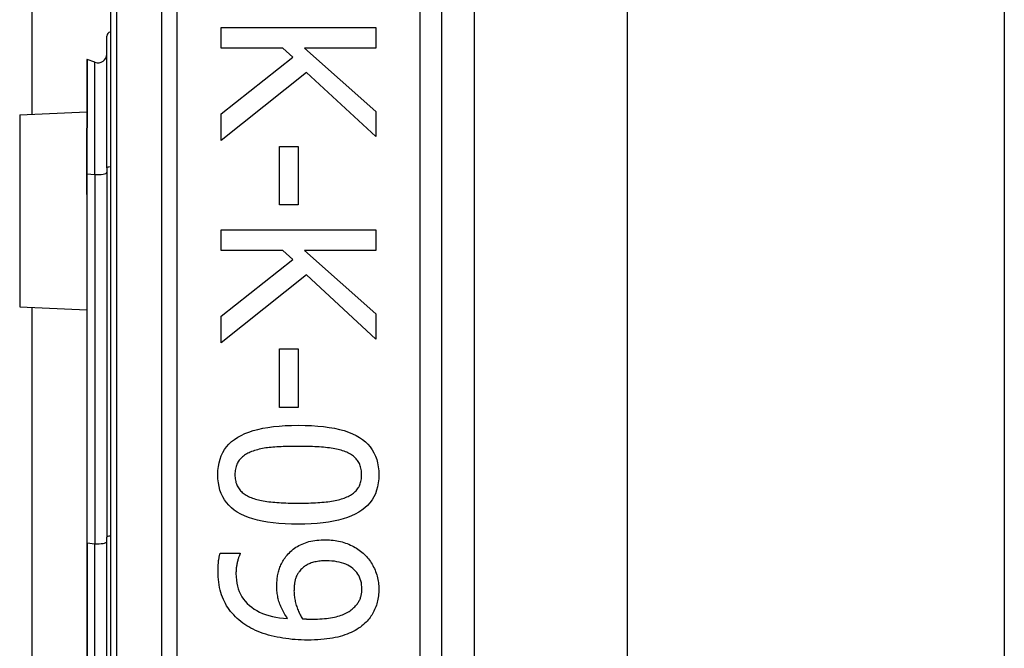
# Model space of a CAD drawing. Header units: inches. Extents: x 7 to 188, y 10 to 101.
# Tile 52 of 154: x 41.67 to 42.548, y 43.287 to 43.847. Entities that reach past the tile are written whole.
import ezdxf

# ---------------------------------------------------------------- set-up
doc = ezdxf.new("R2010")
doc.units = ezdxf.units.IN
doc.header["$MEASUREMENT"] = 0
doc.layers.add('Visible Edges(ANSI)', color=7, linetype='Continuous', lineweight=25)
doc.layers.add('Visible Tangent Edges(ANSI)', color=7, linetype='Continuous', lineweight=25)

msp = doc.modelspace()

# ---------------------------------------------------------------- linework, layer by layer
at = {"layer": 'Visible Edges(ANSI)'}
for p, q in [((41.68143, 43.76269), (41.68143, 55.99177)), ((41.75107, 44.26782), (41.75107, 42.38564)), ((42.04634, 42.57673), (42.04634, 44.07673)), ((42.07513, 43.95665), (42.07513, 42.69681)), ((42.21157, 43.94223), (42.21157, 42.71123)), ((42.54757, 43.94223), (42.54757, 42.71123)), ((41.84963, 43.84), (41.98743, 43.84)), ((41.84963, 43.82169), (41.84963, 43.84)), ((41.98743, 43.84), (41.98743, 43.82169)), ((41.74782, 43.71495), (41.74782, 43.83229)), ((41.90468, 43.82169), (41.84963, 43.82169)), ((41.91373, 43.81365), (41.90468, 43.82169)), ((41.92411, 43.82169), (41.98743, 43.76519)), ((41.98743, 43.82169), (41.92411, 43.82169)), ((41.7299, 43.81114), (41.7299, 43.75045)), ((41.73725, 43.80903), (41.73042, 43.81151)), ((41.84963, 43.76329), (41.91373, 43.81365)), ((41.9259, 43.79991), (41.84963, 43.7395)), ((41.98743, 43.74285), (41.9259, 43.79991)), ((41.6702, 43.7622), (41.7299, 43.76481)), ((41.98743, 43.76519), (41.98743, 43.74285)), ((41.84963, 43.7395), (41.84963, 43.76329)), ((41.7299, 43.75045), (41.7299, 43.74983)), ((41.7299, 43.70983), (41.7299, 43.74983)), ((41.90156, 43.73414), (41.91831, 43.73414)), ((41.90156, 43.68199), (41.90156, 43.73414)), ((41.91831, 43.73414), (41.91831, 43.68199)), ((41.74782, 43.71495), (41.74782, 43.38609)), ((41.7299, 43.70983), (41.7299, 43.69702)), ((41.7299, 43.69702), (41.7299, 43.69132)), ((41.7299, 43.69132), (41.7299, 43.38089)), ((41.91831, 43.68199), (41.90156, 43.68199)), ((41.84963, 43.65977), (41.98743, 43.65977)), ((41.84963, 43.64146), (41.84963, 43.65977)), ((41.98743, 43.65977), (41.98743, 43.64146)), ((41.90468, 43.64146), (41.84963, 43.64146)), ((41.91373, 43.63342), (41.90468, 43.64146)), ((41.92411, 43.64146), (41.98743, 43.58496)), ((41.98743, 43.64146), (41.92411, 43.64146)), ((41.84963, 43.58306), (41.91373, 43.63342)), ((41.9259, 43.61968), (41.84963, 43.55927)), ((41.98743, 43.56262), (41.9259, 43.61968)), ((41.6702, 43.59126), (41.7299, 43.58865)), ((41.68143, 43.06269), (41.68143, 43.59077)), ((41.84963, 43.55927), (41.84963, 43.58306)), ((41.98743, 43.58496), (41.98743, 43.56262)), ((41.90156, 43.55391), (41.91831, 43.55391)), ((41.90156, 43.50177), (41.90156, 43.55391)), ((41.91831, 43.55391), (41.91831, 43.50177)), ((41.91831, 43.50177), (41.90156, 43.50177)), ((41.74782, 43.26737), (41.74782, 43.38609)), ((41.7299, 43.38089), (41.7299, 43.27257)), ((41.84885, 43.3719), (41.86661, 43.3719)), ((41.86661, 43.3719), (41.86661, 43.37101))]:
    msp.add_line(p, q, dxfattribs=at)
at = {"layer": 'Visible Edges(ANSI)', "flags": 128}
for points in [[(41.84673, 43.44169), (41.84685, 43.4454), (41.84722, 43.44895), (41.84784, 43.45232), (41.8487, 43.45553), (41.8498, 43.45857), (41.85115, 43.46144), (41.85275, 43.46414), (41.8546, 43.46668), (41.85669, 43.46904), (41.85902, 43.47124), (41.8616, 43.47327), (41.86443, 43.47513), (41.86751, 43.47684), (41.87084, 43.47839), (41.87444, 43.4798), (41.87829, 43.48106), (41.88241, 43.48217), (41.88678, 43.48313), (41.8914, 43.48395), (41.89629, 43.48461), (41.90144, 43.48513), (41.90684, 43.4855), (41.9125, 43.48572), (41.91842, 43.4858)], [(41.91842, 43.4858), (41.9245, 43.48572), (41.93029, 43.4855), (41.93581, 43.48512), (41.94106, 43.4846), (41.94602, 43.48393), (41.9507, 43.4831), (41.95511, 43.48213), (41.95924, 43.48101), (41.96309, 43.47974), (41.96666, 43.47831), (41.96995, 43.47674), (41.97297, 43.47502), (41.97572, 43.47314), (41.97824, 43.4711), (41.98052, 43.4689), (41.98255, 43.46653), (41.98435, 43.464), (41.98591, 43.4613), (41.98722, 43.45844), (41.9883, 43.45542), (41.98914, 43.45223), (41.98974, 43.44888), (41.9901, 43.44537), (41.99022, 43.44169)], [(41.91842, 43.46704), (41.91603, 43.46703), (41.91371, 43.46701), (41.91146, 43.46698), (41.90927, 43.46694), (41.90716, 43.46688), (41.9051, 43.46681), (41.90312, 43.46673), (41.9012, 43.46664), (41.89935, 43.46654), (41.89756, 43.46642), (41.89584, 43.46629), (41.89419, 43.46614), (41.89258, 43.46598), (41.89101, 43.46579), (41.88946, 43.46557), (41.88795, 43.46533), (41.88646, 43.46505), (41.885, 43.46475), (41.88358, 43.46442), (41.88218, 43.46406), (41.88081, 43.46367), (41.87947, 43.46326), (41.87816, 43.46282), (41.87688, 43.46235)], [(41.96041, 43.46224), (41.95921, 43.46269), (41.95796, 43.46312), (41.95666, 43.46352), (41.95531, 43.4639), (41.9539, 43.46425), (41.95245, 43.46458), (41.95094, 43.46489), (41.94939, 43.46516), (41.94778, 43.46542), (41.94612, 43.46565), (41.94441, 43.46585), (41.94265, 43.46603), (41.94084, 43.46619), (41.939, 43.46634), (41.93712, 43.46647), (41.93519, 43.46659), (41.93323, 43.4667), (41.93123, 43.46679), (41.92919, 43.46686), (41.92712, 43.46693), (41.925, 43.46698), (41.92285, 43.46701), (41.92065, 43.46703), (41.91842, 43.46704)], [(41.87688, 43.46235), (41.87571, 43.46189), (41.87459, 43.46139), (41.87351, 43.46087), (41.87248, 43.46031), (41.8715, 43.45972), (41.87056, 43.4591), (41.86966, 43.45844), (41.86881, 43.45776), (41.86801, 43.45704), (41.86726, 43.45629), (41.86655, 43.45551), (41.86588, 43.4547), (41.86527, 43.45385), (41.8647, 43.45296), (41.86419, 43.45202), (41.86374, 43.45105), (41.86334, 43.45002), (41.86299, 43.44896), (41.8627, 43.44786), (41.86246, 43.44671), (41.86227, 43.44552), (41.86213, 43.44428), (41.86205, 43.44301), (41.86203, 43.44169)], [(41.97492, 43.44169), (41.9749, 43.44296), (41.97482, 43.44418), (41.9747, 43.44537), (41.97452, 43.44652), (41.97429, 43.44764), (41.97401, 43.44871), (41.97369, 43.44975), (41.97331, 43.45075), (41.97288, 43.45171), (41.9724, 43.45263), (41.97187, 43.45352), (41.97129, 43.45436), (41.97066, 43.45518), (41.96998, 43.45596), (41.96925, 43.45672), (41.96847, 43.45745), (41.96764, 43.45815), (41.96676, 43.45882), (41.96582, 43.45946), (41.96484, 43.46007), (41.96381, 43.46066), (41.96272, 43.46121), (41.96159, 43.46174), (41.96041, 43.46224)], [(41.91853, 43.39769), (41.91249, 43.39777), (41.90672, 43.39799), (41.90123, 43.39837), (41.89601, 43.39889), (41.89106, 43.39956), (41.88639, 43.40039), (41.88199, 43.40136), (41.87786, 43.40248), (41.87401, 43.40376), (41.87043, 43.40518), (41.86712, 43.40675), (41.86409, 43.40847), (41.86132, 43.41035), (41.85879, 43.41239), (41.8565, 43.41459), (41.85445, 43.41695), (41.85264, 43.41948), (41.85107, 43.42216), (41.84974, 43.42501), (41.84866, 43.42802), (41.84782, 43.4312), (41.84721, 43.43453), (41.84685, 43.43803), (41.84673, 43.44169)], [(41.86203, 43.44169), (41.86205, 43.44044), (41.86213, 43.43923), (41.86225, 43.43806), (41.86243, 43.43692), (41.86266, 43.43582), (41.86294, 43.43475), (41.86326, 43.43372), (41.86364, 43.43273), (41.86407, 43.43178), (41.86455, 43.43086), (41.86508, 43.42997), (41.86566, 43.42913), (41.86629, 43.42831), (41.86697, 43.42753), (41.8677, 43.42678), (41.86848, 43.42606), (41.86931, 43.42536), (41.87019, 43.4247), (41.87113, 43.42407), (41.87211, 43.42347), (41.87314, 43.4229), (41.87423, 43.42236), (41.87536, 43.42185), (41.87654, 43.42137)], [(41.99022, 43.44169), (41.9901, 43.438), (41.98972, 43.43447), (41.9891, 43.43111), (41.98823, 43.42791), (41.98712, 43.42488), (41.98575, 43.42202), (41.98414, 43.41933), (41.98228, 43.4168), (41.98017, 43.41444), (41.97781, 43.41225), (41.97521, 43.41022), (41.97235, 43.40836), (41.96925, 43.40665), (41.9659, 43.4051), (41.96229, 43.40369), (41.95843, 43.40243), (41.95432, 43.40132), (41.94996, 43.40036), (41.94535, 43.39955), (41.94049, 43.39888), (41.93538, 43.39836), (41.93001, 43.39799), (41.9244, 43.39777), (41.91853, 43.39769)], [(41.96063, 43.42148), (41.96178, 43.42196), (41.96288, 43.42247), (41.96393, 43.423), (41.96494, 43.42357), (41.9659, 43.42416), (41.96681, 43.42479), (41.96768, 43.42544), (41.96849, 43.42612), (41.96927, 43.42683), (41.96999, 43.42757), (41.97066, 43.42833), (41.97129, 43.42913), (41.97187, 43.42996), (41.9724, 43.43083), (41.97288, 43.43173), (41.97331, 43.43268), (41.97369, 43.43367), (41.97401, 43.4347), (41.97429, 43.43576), (41.97452, 43.43687), (41.9747, 43.43802), (41.97482, 43.4392), (41.9749, 43.44043), (41.97492, 43.44169)], [(41.87654, 43.42137), (41.87771, 43.42093), (41.87892, 43.42052), (41.88018, 43.42012), (41.88149, 43.41975), (41.88286, 43.4194), (41.88428, 43.41908), (41.88575, 43.41877), (41.88726, 43.41849), (41.88883, 43.41823), (41.89046, 43.41799), (41.89213, 43.41777), (41.89385, 43.41757), (41.89563, 43.41739), (41.89745, 43.41723), (41.89933, 43.41708), (41.90126, 43.41695), (41.90324, 43.41683), (41.90527, 43.41673), (41.90735, 43.41665), (41.90949, 43.41658), (41.91167, 43.41652), (41.91391, 43.41648), (41.91619, 43.41646), (41.91853, 43.41645)], [(41.91853, 43.41645), (41.92087, 43.41646), (41.92315, 43.41648), (41.92539, 43.41652), (41.92757, 43.41658), (41.9297, 43.41665), (41.93178, 43.41673), (41.9338, 43.41683), (41.93578, 43.41695), (41.9377, 43.41708), (41.93957, 43.41723), (41.94139, 43.41739), (41.94315, 43.41757), (41.94487, 43.41777), (41.94654, 43.41799), (41.94816, 43.41823), (41.94974, 43.4185), (41.95126, 43.41879), (41.95274, 43.41911), (41.95417, 43.41944), (41.95556, 43.4198), (41.9569, 43.42019), (41.95819, 43.42059), (41.95943, 43.42102), (41.96063, 43.42148)], [(41.90748, 43.36888), (41.90845, 43.37009), (41.90946, 43.37124), (41.91051, 43.37235), (41.9116, 43.3734), (41.91274, 43.37441), (41.91391, 43.37536), (41.91513, 43.37627), (41.91638, 43.37712), (41.91768, 43.37793), (41.91902, 43.37869), (41.9204, 43.37939), (41.92182, 43.38005), (41.92329, 43.38066), (41.92481, 43.38121), (41.92637, 43.38171), (41.92799, 43.38216), (41.92965, 43.38256), (41.93136, 43.3829), (41.93312, 43.38319), (41.93493, 43.38343), (41.93678, 43.38361), (41.93869, 43.38374), (41.94065, 43.38382), (41.94265, 43.38385)], [(41.94265, 43.38385), (41.94441, 43.38382), (41.94614, 43.38375), (41.94784, 43.38363), (41.94952, 43.38346), (41.95118, 43.38325), (41.95281, 43.38298), (41.95442, 43.38267), (41.956, 43.38231), (41.95756, 43.3819), (41.95909, 43.38144), (41.9606, 43.38094), (41.96208, 43.38039), (41.96353, 43.37979), (41.96495, 43.37916), (41.96634, 43.37849), (41.96769, 43.37779), (41.96901, 43.37706), (41.97029, 43.37628), (41.97154, 43.37547), (41.97275, 43.37463), (41.97393, 43.37375), (41.97508, 43.37283), (41.97619, 43.37188), (41.97727, 43.37089)], [(41.84695, 43.35627), (41.84696, 43.35688), (41.84696, 43.35751), (41.84698, 43.35814), (41.847, 43.35878), (41.84702, 43.35942), (41.84705, 43.36008), (41.84709, 43.36074), (41.84713, 43.3614), (41.84717, 43.36208), (41.84722, 43.36276), (41.84728, 43.36344), (41.84734, 43.36414), (41.84741, 43.36483), (41.84749, 43.36552), (41.84758, 43.36619), (41.84769, 43.36686), (41.8478, 43.36752), (41.84792, 43.36817), (41.84805, 43.36881), (41.84819, 43.36945), (41.84834, 43.37007), (41.8485, 43.37069), (41.84867, 43.3713), (41.84885, 43.3719)], [(41.86661, 43.37101), (41.86638, 43.3706), (41.86616, 43.37015), (41.86595, 43.36967), (41.86573, 43.36916), (41.86552, 43.36861), (41.86531, 43.36802), (41.8651, 43.3674), (41.86489, 43.36674), (41.86469, 43.36604), (41.86449, 43.36531), (41.86429, 43.36455), (41.86409, 43.36375), (41.86391, 43.36293), (41.86374, 43.36211), (41.86358, 43.36128), (41.86344, 43.36046), (41.86332, 43.35963), (41.86321, 43.35881), (41.86312, 43.35798), (41.86305, 43.35715), (41.86299, 43.35631), (41.86295, 43.35548), (41.86293, 43.35465), (41.86292, 43.35381)], [(41.89932, 43.34231), (41.89934, 43.34356), (41.89937, 43.3448), (41.89943, 43.34602), (41.89951, 43.34723), (41.89962, 43.34841), (41.89974, 43.34958), (41.89989, 43.35073), (41.90007, 43.35186), (41.90027, 43.35298), (41.90049, 43.35407), (41.90073, 43.35515), (41.901, 43.35621), (41.9013, 43.35726), (41.90164, 43.35831), (41.90203, 43.35937), (41.90246, 43.36042), (41.90294, 43.36148), (41.90346, 43.36253), (41.90402, 43.36359), (41.90462, 43.36465), (41.90527, 43.36571), (41.90596, 43.36676), (41.9067, 43.36782), (41.90748, 43.36888)], [(41.97727, 43.37089), (41.97827, 43.36993), (41.97924, 43.36892), (41.98017, 43.36788), (41.98106, 43.36681), (41.98191, 43.36569), (41.98272, 43.36454), (41.9835, 43.36336), (41.98424, 43.36213), (41.98494, 43.36088), (41.9856, 43.35958), (41.98623, 43.35825), (41.98681, 43.35688), (41.98736, 43.35549), (41.98785, 43.3541), (41.9883, 43.35271), (41.98871, 43.35132), (41.98906, 43.34992), (41.98937, 43.34852), (41.98963, 43.34712), (41.98984, 43.34571), (41.99001, 43.34431), (41.99013, 43.3429), (41.9902, 43.34149), (41.99022, 43.34007)], [(41.94343, 43.36509), (41.942, 43.36507), (41.94061, 43.36503), (41.93927, 43.36495), (41.93797, 43.36484), (41.93671, 43.3647), (41.93549, 43.36453), (41.93432, 43.36433), (41.93318, 43.36409), (41.93209, 43.36383), (41.93105, 43.36354), (41.93004, 43.36321), (41.92908, 43.36285), (41.92815, 43.36246), (41.92725, 43.36204), (41.92636, 43.36157), (41.9255, 43.36107), (41.92466, 43.36053), (41.92385, 43.35995), (41.92306, 43.35934), (41.92228, 43.35869), (41.92154, 43.358), (41.92081, 43.35727), (41.92011, 43.35651), (41.91942, 43.35571)], [(41.97515, 43.34019), (41.97509, 43.34205), (41.97492, 43.34385), (41.97464, 43.34559), (41.97424, 43.34726), (41.97373, 43.34887), (41.97311, 43.35042), (41.97237, 43.3519), (41.97152, 43.35331), (41.97056, 43.35466), (41.96948, 43.35595), (41.9683, 43.35717), (41.96699, 43.35833), (41.96558, 43.35941), (41.96407, 43.3604), (41.96246, 43.36129), (41.96075, 43.36208), (41.95894, 43.36279), (41.95703, 43.3634), (41.95501, 43.36391), (41.9529, 43.36434), (41.95068, 43.36467), (41.94837, 43.3649), (41.94595, 43.36504), (41.94343, 43.36509)], [(41.86895, 43.3097), (41.8672, 43.31105), (41.86552, 43.31243), (41.86391, 43.31387), (41.86237, 43.31535), (41.8609, 43.31687), (41.8595, 43.31844), (41.85817, 43.32005), (41.85692, 43.32171), (41.85573, 43.32342), (41.85461, 43.32516), (41.85357, 43.32696), (41.85259, 43.3288), (41.85169, 43.33069), (41.85087, 43.33266), (41.85013, 43.3347), (41.84946, 43.33681), (41.84887, 43.33899), (41.84836, 43.34125), (41.84793, 43.34357), (41.84758, 43.34597), (41.84731, 43.34844), (41.84711, 43.35097), (41.84699, 43.35358), (41.84695, 43.35627)], [(41.86292, 43.35381), (41.863, 43.35085), (41.86325, 43.34799), (41.86367, 43.34525), (41.86425, 43.34261), (41.865, 43.34008), (41.86591, 43.33766), (41.86699, 43.33535), (41.86823, 43.33314), (41.86964, 43.33104), (41.87122, 43.32905), (41.87296, 43.32717), (41.87487, 43.32539), (41.87693, 43.32373), (41.87913, 43.32219), (41.88148, 43.32078), (41.88396, 43.31949), (41.88659, 43.31832), (41.88936, 43.31728), (41.89227, 43.31636), (41.89532, 43.31556), (41.89851, 43.31489), (41.90184, 43.31434), (41.90531, 43.31391), (41.90893, 43.31361)], [(41.91942, 43.35571), (41.91895, 43.35511), (41.91851, 43.35449), (41.91809, 43.35387), (41.91771, 43.35323), (41.91734, 43.35258), (41.91701, 43.35192), (41.9167, 43.35125), (41.91642, 43.35057), (41.91617, 43.34988), (41.91594, 43.34917), (41.91574, 43.34845), (41.91557, 43.34772), (41.91542, 43.34698), (41.91528, 43.34623), (41.91516, 43.34547), (41.91504, 43.3447), (41.91495, 43.34392), (41.91486, 43.34313), (41.91479, 43.34233), (41.91473, 43.34152), (41.91468, 43.3407), (41.91465, 43.33987), (41.91463, 43.33903), (41.91462, 43.33818)], [(41.90893, 43.31361), (41.90811, 43.31483), (41.90733, 43.31605), (41.90659, 43.31725), (41.90588, 43.31845), (41.90521, 43.31963), (41.90459, 43.32081), (41.904, 43.32198), (41.90344, 43.32314), (41.90293, 43.32429), (41.90245, 43.32543), (41.90201, 43.32656), (41.90161, 43.32768), (41.90125, 43.3288), (41.90091, 43.32995), (41.90061, 43.33111), (41.90034, 43.33228), (41.9001, 43.33348), (41.8999, 43.33469), (41.89972, 43.33591), (41.89958, 43.33716), (41.89947, 43.33842), (41.89939, 43.3397), (41.89934, 43.34099), (41.89932, 43.34231)], [(41.91462, 43.33818), (41.91464, 43.33718), (41.91468, 43.33618), (41.91475, 43.33516), (41.91485, 43.33413), (41.91498, 43.33309), (41.91514, 43.33203), (41.91533, 43.33097), (41.91554, 43.32989), (41.91578, 43.3288), (41.91606, 43.32769), (41.91636, 43.32658), (41.91669, 43.32545), (41.91704, 43.32432), (41.91742, 43.32322), (41.91781, 43.32215), (41.91822, 43.32109), (41.91865, 43.32006), (41.9191, 43.31905), (41.91957, 43.31807), (41.92006, 43.31711), (41.92057, 43.31617), (41.9211, 43.31526), (41.92165, 43.31437), (41.92222, 43.3135)], [(41.96733, 43.32288), (41.96805, 43.32355), (41.96874, 43.32422), (41.96939, 43.3249), (41.97, 43.32558), (41.97057, 43.32626), (41.9711, 43.32694), (41.97159, 43.32762), (41.97204, 43.32831), (41.97246, 43.329), (41.97283, 43.32969), (41.97317, 43.33039), (41.97347, 43.33109), (41.97374, 43.33179), (41.97398, 43.3325), (41.9742, 43.33322), (41.9744, 43.33396), (41.97458, 43.3347), (41.97473, 43.33545), (41.97485, 43.33622), (41.97496, 43.33699), (41.97504, 43.33777), (41.9751, 43.33857), (41.97513, 43.33937), (41.97515, 43.34019)], [(41.99022, 43.34007), (41.9902, 43.3385), (41.99013, 43.33696), (41.99002, 43.33544), (41.98987, 43.33395), (41.98967, 43.33247), (41.98942, 43.33103), (41.98914, 43.32961), (41.98881, 43.32821), (41.98843, 43.32684), (41.98801, 43.3255), (41.98755, 43.32417), (41.98704, 43.32288), (41.98649, 43.32161), (41.9859, 43.32037), (41.98527, 43.31915), (41.9846, 43.31796), (41.98389, 43.31681), (41.98314, 43.31568), (41.98236, 43.31457), (41.98153, 43.3135), (41.98066, 43.31245), (41.97976, 43.31143), (41.97881, 43.31044), (41.97783, 43.30948)], [(41.93093, 43.31316), (41.93322, 43.31318), (41.93544, 43.31323), (41.93758, 43.31332), (41.93966, 43.31345), (41.94167, 43.31361), (41.9436, 43.31381), (41.94546, 43.31404), (41.94725, 43.3143), (41.94897, 43.31461), (41.95062, 43.31495), (41.9522, 43.31532), (41.95371, 43.31573), (41.95515, 43.31617), (41.95653, 43.31664), (41.95786, 43.31714), (41.95914, 43.31767), (41.96036, 43.31822), (41.96152, 43.3188), (41.96263, 43.31941), (41.96368, 43.32005), (41.96468, 43.32071), (41.96562, 43.32141), (41.9665, 43.32213), (41.96733, 43.32288)], [(41.92679, 43.29451), (41.92396, 43.29454), (41.92115, 43.29462), (41.91836, 43.29476), (41.9156, 43.29494), (41.91287, 43.29518), (41.91016, 43.29548), (41.90747, 43.29583), (41.90481, 43.29623), (41.90217, 43.29668), (41.89956, 43.29719), (41.89697, 43.29775), (41.89441, 43.29837), (41.8919, 43.29903), (41.88945, 43.29975), (41.88708, 43.30052), (41.88478, 43.30134), (41.88255, 43.30221), (41.8804, 43.30313), (41.87831, 43.3041), (41.8763, 43.30512), (41.87435, 43.30619), (41.87248, 43.30731), (41.87068, 43.30848), (41.86895, 43.3097)], [(41.92222, 43.3135), (41.92245, 43.31348), (41.92269, 43.31346), (41.92295, 43.31344), (41.92321, 43.31342), (41.9235, 43.3134), (41.92379, 43.31339), (41.9241, 43.31337), (41.92442, 43.31335), (41.92476, 43.31333), (41.92511, 43.31331), (41.92547, 43.31329), (41.92584, 43.31327), (41.92623, 43.31326), (41.92662, 43.31324), (41.92702, 43.31323), (41.92743, 43.31321), (41.92784, 43.3132), (41.92826, 43.31319), (41.92869, 43.31318), (41.92912, 43.31318), (41.92956, 43.31317), (41.93001, 43.31317), (41.93046, 43.31316), (41.93093, 43.31316)], [(41.97783, 43.30948), (41.97653, 43.30831), (41.97516, 43.30719), (41.97374, 43.30611), (41.97224, 43.30507), (41.97068, 43.30408), (41.96906, 43.30314), (41.96737, 43.30224), (41.96562, 43.30139), (41.9638, 43.30058), (41.96191, 43.29982), (41.95996, 43.2991), (41.95795, 43.29842), (41.95586, 43.2978), (41.95367, 43.29723), (41.9514, 43.29671), (41.94903, 43.29625), (41.94657, 43.29584), (41.94402, 43.29549), (41.94138, 43.29519), (41.93864, 43.29495), (41.93582, 43.29476), (41.9329, 43.29462), (41.92989, 43.29454), (41.92679, 43.29451)]]:
    msp.add_lwpolyline(points, dxfattribs=at)
at = {"layer": 'Visible Edges(ANSI)'}
for centre, radius, start, end in [((41.75175, 43.83229), 0.00394, 100.02047, 180), ((41.73994, 43.81643), 0.00787, 250, 0), ((41.73029, 43.81114), 0.000394, 70, 180)]:
    msp.add_arc(centre, radius, start, end, dxfattribs=at)
at = {"layer": 'Visible Tangent Edges(ANSI)'}
for p, q in [((41.75683, 42.38564), (41.75683, 44.26782)), ((41.79648, 44.07673), (41.79648, 42.57673)), ((41.8104, 42.57673), (41.8104, 44.07673)), ((42.02666, 44.07673), (42.02666, 42.57673)), ((41.73042, 43.81151), (41.73042, 43.75065)), ((41.73725, 43.70924), (41.73725, 43.80903)), ((41.6702, 43.7622), (41.6702, 43.59126)), ((41.73016, 43.74993), (41.73016, 43.70987)), ((41.73016, 43.69706), (41.73016, 43.70987)), ((41.73016, 43.70987), (41.73725, 43.70924)), ((41.73725, 43.70924), (41.73725, 43.38037)), ((41.73042, 43.38098), (41.73042, 43.69141)), ((41.73042, 43.38098), (41.73042, 43.27248)), ((41.73042, 43.38098), (41.73725, 43.38037)), ((41.73725, 43.27309), (41.73725, 43.38037))]:
    msp.add_line(p, q, dxfattribs=at)
at = {"layer": 'Visible Tangent Edges(ANSI)', "flags": 128}
for points in [[(41.73016, 43.74993), (41.73014, 43.74998), (41.73013, 43.75002), (41.73011, 43.75006), (41.73009, 43.75009), (41.73008, 43.75013), (41.73006, 43.75016), (41.73005, 43.75019), (41.73003, 43.75021), (41.73002, 43.75024), (41.73, 43.75026), (41.72999, 43.75028), (41.72998, 43.7503), (41.72996, 43.75032), (41.72995, 43.75033), (41.72994, 43.75035), (41.72993, 43.75036), (41.72992, 43.75037), (41.72992, 43.75038), (41.72991, 43.7504), (41.7299, 43.75041), (41.7299, 43.75042), (41.7299, 43.75043), (41.7299, 43.75044), (41.7299, 43.75045)], [(41.73016, 43.74993), (41.73018, 43.74996), (41.7302, 43.74998), (41.73022, 43.75001), (41.73023, 43.75004), (41.73025, 43.75006), (41.73027, 43.75009), (41.73028, 43.75012), (41.7303, 43.75015), (41.73031, 43.75018), (41.73033, 43.75021), (41.73034, 43.75023), (41.73035, 43.75026), (41.73036, 43.75029), (41.73037, 43.75033), (41.73038, 43.75036), (41.73039, 43.75039), (41.7304, 43.75042), (41.7304, 43.75045), (41.73041, 43.75048), (41.73041, 43.75052), (41.73042, 43.75055), (41.73042, 43.75058), (41.73042, 43.75062), (41.73042, 43.75065)], [(41.7299, 43.69132), (41.7299, 43.69156), (41.7299, 43.6918), (41.7299, 43.69205), (41.72991, 43.69229), (41.72992, 43.69253), (41.72992, 43.69277), (41.72993, 43.69301), (41.72994, 43.69325), (41.72995, 43.69349), (41.72997, 43.69373), (41.72998, 43.69397), (41.72999, 43.69421), (41.73, 43.69445), (41.73002, 43.69469), (41.73003, 43.69493), (41.73004, 43.69517), (41.73006, 43.69541), (41.73007, 43.69565), (41.73009, 43.69588), (41.7301, 43.69612), (41.73011, 43.69636), (41.73013, 43.69659), (41.73014, 43.69683), (41.73016, 43.69706)], [(41.73042, 43.69141), (41.73042, 43.69164), (41.73042, 43.69188), (41.73042, 43.69211), (41.73041, 43.69235), (41.7304, 43.69259), (41.7304, 43.69282), (41.73039, 43.69306), (41.73038, 43.69329), (41.73037, 43.69353), (41.73036, 43.69376), (41.73034, 43.694), (41.73033, 43.69423), (41.73032, 43.69447), (41.7303, 43.69471), (41.73029, 43.69494), (41.73028, 43.69518), (41.73026, 43.69541), (41.73025, 43.69565), (41.73023, 43.69588), (41.73022, 43.69612), (41.7302, 43.69636), (41.73019, 43.69659), (41.73017, 43.69683), (41.73016, 43.69706)]]:
    msp.add_lwpolyline(points, dxfattribs=at)
at = {"layer": 'Visible Tangent Edges(ANSI)'}
for centre, major_axis, ratio, start_param in [((41.73029, 43.75045), (-0.000394, 0), 0.548442, 4.363323), ((41.73009, 43.74983), (-0.000197, 0), 0.542742, 4.363323), ((41.73994, 43.71106), (0.00787, 0), 0.245714, 4.363323), ((41.75175, 43.71495), (-0.00394, 0), 0.245714, 4.887279), ((41.73009, 43.70983), (-0.000197, 0), 0.245714, 4.363323), ((41.73009, 43.69702), (-0.000197, 0), 0.245714, 4.363323), ((41.73029, 43.69132), (-0.000394, 0), 0.245714, 4.363323), ((41.75175, 43.38609), (-0.00394, 0), 0.245714, 4.887279), ((41.73029, 43.38089), (-0.000394, 0), 0.245714, 4.363323), ((41.73994, 43.38219), (0.00787, 0), 0.245714, 4.363323)]:
    msp.add_ellipse(centre, major_axis=major_axis, ratio=ratio, start_param=start_param, end_param=6.283185, dxfattribs=at)

doc.saveas('drawing.dxf')
